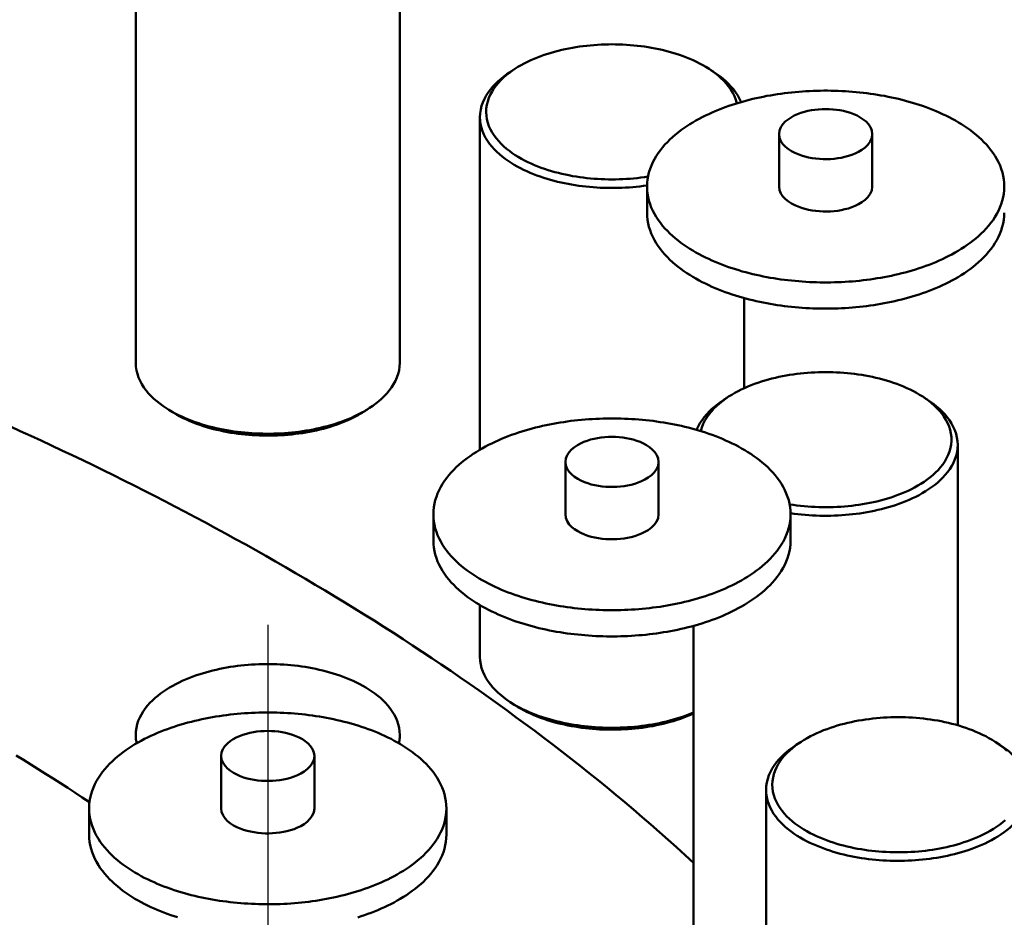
# Model space of a CAD drawing. Header units: millimetres. Extents: x 0 to 841, y 0 to 594.
# Tile 34 of 38: x 403 to 436, y 405 to 436. Entities that reach past the tile are written whole.
import ezdxf

# ---------------------------------------------------------------- set-up
doc = ezdxf.new("R2010")
doc.units = ezdxf.units.MM
doc.linetypes.add('EJE', pattern=[31, 20, -4, 3, -4])
doc.layers.add('EJE', color=7, linetype='EJE', lineweight=25)
doc.layers.add('VIS', color=7, linetype='CONTINUOUS', lineweight=50)

msp = doc.modelspace()

# ---------------------------------------------------------------- linework, layer by layer
at = {"layer": 'EJE'}
msp.add_line((411.615, 415.301), (411.615, 293.868), dxfattribs=at)
at = {"layer": 'VIS'}
for points in [[(407.166, 442.328), (407.166, 424.135)], [(416.064, 442.328), (416.064, 424.135)], [(426.484, 434.042), (426.38, 434.107), (426.275, 434.169), (426.167, 434.227), (426.058, 434.281), (425.948, 434.333), (425.836, 434.382), (425.723, 434.428), (425.609, 434.472), (425.494, 434.513), (425.378, 434.551), (425.262, 434.587), (425.144, 434.62), (425.026, 434.651), (424.908, 434.68), (424.789, 434.707), (424.669, 434.732), (424.549, 434.754), (424.429, 434.775), (424.308, 434.793), (424.187, 434.809), (424.066, 434.824), (423.945, 434.836), (423.823, 434.846), (423.701, 434.855), (423.579, 434.862), (423.457, 434.866), (423.335, 434.869), (423.213, 434.87), (423.091, 434.869), (422.969, 434.866), (422.847, 434.862), (422.725, 434.855), (422.604, 434.846), (422.482, 434.836), (422.361, 434.824), (422.24, 434.809), (422.119, 434.793), (421.998, 434.775), (421.878, 434.754), (421.758, 434.732), (421.638, 434.707), (421.519, 434.68), (421.4, 434.651), (421.282, 434.62), (421.165, 434.587), (421.048, 434.551), (420.933, 434.513), (420.818, 434.472), (420.704, 434.428), (420.591, 434.382), (420.479, 434.333), (420.368, 434.281), (420.259, 434.227), (420.152, 434.169), (420.046, 434.107), (419.943, 434.042)], [(419.943, 434.042), (419.842, 433.974), (419.744, 433.902), (419.649, 433.826), (419.558, 433.747), (419.47, 433.662), (419.387, 433.574), (419.309, 433.48), (419.236, 433.383), (419.171, 433.28), (419.113, 433.173), (419.064, 433.062), (419.025, 432.947), (418.996, 432.829), (418.979, 432.708), (418.974, 432.587), (418.98, 432.465), (418.999, 432.345), (419.029, 432.227), (419.069, 432.113), (419.12, 432.002), (419.178, 431.895), (419.244, 431.793), (419.317, 431.696), (419.396, 431.603), (419.48, 431.515), (419.568, 431.432), (419.66, 431.352), (419.755, 431.277), (419.854, 431.205), (419.955, 431.138), (420.058, 431.073), (420.164, 431.013), (420.271, 430.955), (420.379, 430.901), (420.49, 430.849), (420.601, 430.801), (420.714, 430.755), (420.828, 430.712), (420.942, 430.672), (421.058, 430.634), (421.174, 430.598), (421.291, 430.565), (421.409, 430.534), (421.527, 430.505), (421.646, 430.479), (421.765, 430.455), (421.884, 430.432), (422.004, 430.412), (422.125, 430.394), (422.245, 430.378), (422.366, 430.363), (422.487, 430.351), (422.608, 430.341), (422.729, 430.332), (422.851, 430.326), (422.972, 430.321), (423.094, 430.318), (423.216, 430.318), (423.337, 430.319), (423.459, 430.321), (423.58, 430.326), (423.702, 430.333), (423.823, 430.341), (423.944, 430.352), (424.065, 430.364), (424.186, 430.378), (424.307, 430.395), (424.427, 430.413)], [(419.943, 434.042), (419.782, 433.937)], [(419.865, 433.99), (419.851, 433.981), (419.837, 433.973), (419.823, 433.964), (419.809, 433.955), (419.795, 433.946), (419.782, 433.937)], [(427.419, 432.881), (427.384, 433.003), (427.337, 433.122), (427.281, 433.236), (427.216, 433.345), (427.142, 433.449), (427.062, 433.548), (426.977, 433.642), (426.886, 433.731), (426.79, 433.816), (426.691, 433.895), (426.589, 433.971), (426.484, 434.042)], [(426.484, 434.042), (426.645, 433.937)], [(426.645, 433.937), (426.631, 433.946), (426.618, 433.955), (426.604, 433.964), (426.59, 433.973), (426.576, 433.981), (426.562, 433.99)], [(419.782, 433.937), (419.676, 433.866), (419.574, 433.791), (419.474, 433.712), (419.378, 433.628), (419.287, 433.54), (419.2, 433.448), (419.118, 433.35), (419.042, 433.248), (418.974, 433.141), (418.913, 433.029), (418.861, 432.913), (418.82, 432.793), (418.789, 432.67), (418.771, 432.544), (418.764, 432.417)], [(427.561, 432.923), (427.509, 433.038), (427.449, 433.149), (427.38, 433.255), (427.305, 433.356), (427.223, 433.452), (427.136, 433.544), (427.045, 433.631), (426.95, 433.714), (426.851, 433.792), (426.75, 433.867), (426.645, 433.937)], [(436.433, 430.078), (436.429, 430.198), (436.416, 430.318), (436.395, 430.437), (436.367, 430.555), (436.331, 430.67), (436.288, 430.783), (436.238, 430.893), (436.182, 431), (436.121, 431.104), (436.054, 431.205), (435.983, 431.303), (435.908, 431.397), (435.829, 431.489), (435.746, 431.577), (435.66, 431.662), (435.571, 431.744), (435.48, 431.823), (435.386, 431.899), (435.29, 431.972), (435.192, 432.043), (435.092, 432.111), (434.991, 432.176), (434.887, 432.24), (434.783, 432.3), (434.677, 432.359), (434.57, 432.415), (434.462, 432.469), (434.353, 432.521), (434.243, 432.571), (434.132, 432.619), (434.02, 432.665), (433.908, 432.709), (433.795, 432.751), (433.681, 432.792), (433.566, 432.83), (433.451, 432.867), (433.336, 432.903), (433.22, 432.937), (433.103, 432.969), (432.986, 432.999), (432.869, 433.028), (432.751, 433.056), (432.633, 433.081), (432.515, 433.106), (432.396, 433.129), (432.277, 433.15), (432.158, 433.17), (432.039, 433.189), (431.919, 433.206), (431.8, 433.222), (431.68, 433.237), (431.559, 433.25), (431.439, 433.262), (431.319, 433.272), (431.198, 433.282), (431.078, 433.289), (430.957, 433.296), (430.836, 433.301), (430.716, 433.305), (430.595, 433.308), (430.474, 433.309), (430.353, 433.309), (430.232, 433.308), (430.112, 433.305), (429.991, 433.301), (429.87, 433.296), (429.749, 433.289), (429.629, 433.282), (429.508, 433.272), (429.388, 433.262), (429.268, 433.25), (429.148, 433.237), (429.028, 433.222), (428.908, 433.206), (428.788, 433.189), (428.669, 433.17), (428.55, 433.15), (428.431, 433.129), (428.312, 433.106), (428.194, 433.081), (428.076, 433.056), (427.958, 433.028), (427.841, 432.999), (427.724, 432.969), (427.607, 432.937), (427.491, 432.903), (427.376, 432.867), (427.261, 432.83), (427.146, 432.792), (427.032, 432.751), (426.919, 432.709), (426.807, 432.665), (426.695, 432.619), (426.584, 432.571), (426.474, 432.521), (426.365, 432.469), (426.257, 432.415), (426.15, 432.359), (426.044, 432.3), (425.94, 432.24), (425.837, 432.176), (425.735, 432.111), (425.635, 432.043), (425.537, 431.972), (425.441, 431.899), (425.347, 431.823), (425.256, 431.744), (425.167, 431.662), (425.081, 431.577), (424.999, 431.489), (424.919, 431.397), (424.844, 431.303), (424.773, 431.205), (424.706, 431.104), (424.645, 431), (424.589, 430.893), (424.54, 430.783), (424.496, 430.67), (424.46, 430.555), (424.432, 430.437), (424.411, 430.318), (424.399, 430.198), (424.394, 430.078)], [(431.984, 431.844), (431.968, 431.964), (431.923, 432.076), (431.856, 432.177), (431.774, 432.265), (431.68, 432.342), (431.579, 432.409), (431.472, 432.466), (431.362, 432.516), (431.248, 432.558), (431.132, 432.593), (431.015, 432.623), (430.896, 432.646), (430.776, 432.664), (430.656, 432.677), (430.535, 432.684), (430.414, 432.687), (430.292, 432.684), (430.172, 432.677), (430.051, 432.664), (429.931, 432.646), (429.812, 432.623), (429.695, 432.593), (429.579, 432.558), (429.465, 432.516), (429.355, 432.466), (429.248, 432.409), (429.147, 432.342), (429.054, 432.265), (428.971, 432.177), (428.904, 432.076), (428.859, 431.964), (428.843, 431.844)], [(418.764, 432.417), (418.77, 432.296), (418.787, 432.176), (418.815, 432.058), (418.853, 431.942), (418.901, 431.831), (418.956, 431.723), (419.02, 431.619), (419.09, 431.52), (419.166, 431.425), (419.247, 431.335), (419.333, 431.249), (419.422, 431.167), (419.515, 431.089), (419.611, 431.015), (419.71, 430.945), (419.812, 430.878), (419.915, 430.814), (420.02, 430.754), (420.128, 430.696), (420.236, 430.642), (420.346, 430.591), (420.457, 430.542), (420.57, 430.496), (420.683, 430.452), (420.797, 430.411), (420.912, 430.373), (421.028, 430.336), (421.145, 430.302), (421.262, 430.271), (421.38, 430.241), (421.498, 430.213), (421.617, 430.188), (421.736, 430.164), (421.855, 430.143), (421.975, 430.123), (422.095, 430.105), (422.216, 430.089), (422.336, 430.075), (422.457, 430.063), (422.578, 430.053), (422.699, 430.045), (422.82, 430.038), (422.942, 430.033), (423.063, 430.03), (423.185, 430.029), (423.306, 430.029), (423.427, 430.031), (423.549, 430.035), (423.67, 430.041), (423.791, 430.049), (423.912, 430.058), (424.033, 430.069), (424.154, 430.083), (424.274, 430.097), (424.395, 430.114)], [(418.764, 432.417), (418.764, 421.207)], [(428.843, 431.844), (428.86, 431.722), (428.906, 431.608), (428.975, 431.506), (429.06, 431.416), (429.156, 431.339), (429.26, 431.272), (429.369, 431.214), (429.483, 431.165), (429.599, 431.123), (429.717, 431.088), (429.837, 431.06), (429.959, 431.037), (430.081, 431.02), (430.204, 431.008), (430.327, 431.002), (430.451, 431.001), (430.574, 431.005), (430.697, 431.015), (430.82, 431.029), (430.941, 431.05), (431.062, 431.076), (431.181, 431.108), (431.298, 431.147), (431.413, 431.194), (431.524, 431.248)], [(428.843, 431.844), (428.843, 430.078)], [(431.524, 431.248), (431.637, 431.315), (431.742, 431.394), (431.836, 431.487), (431.913, 431.593), (431.965, 431.714), (431.984, 431.844)], [(431.984, 431.844), (431.984, 430.078)], [(424.394, 430.078), (424.399, 429.957), (424.411, 429.837), (424.432, 429.718), (424.46, 429.601), (424.496, 429.485), (424.539, 429.373), (424.589, 429.262), (424.645, 429.155), (424.706, 429.051), (424.772, 428.95), (424.843, 428.853), (424.919, 428.758), (424.998, 428.667), (425.08, 428.579), (425.166, 428.494), (425.255, 428.412), (425.346, 428.333), (425.44, 428.257), (425.536, 428.184), (425.634, 428.113), (425.734, 428.045), (425.835, 427.98), (425.938, 427.917), (426.042, 427.856), (426.148, 427.797), (426.255, 427.741), (426.363, 427.687), (426.472, 427.635), (426.582, 427.585), (426.693, 427.537), (426.804, 427.491), (426.917, 427.447), (427.03, 427.405), (427.143, 427.364), (427.258, 427.326), (427.373, 427.289), (427.488, 427.253), (427.604, 427.219), (427.721, 427.187), (427.837, 427.157), (427.955, 427.128), (428.072, 427.1), (428.19, 427.074), (428.308, 427.05), (428.427, 427.027), (428.546, 427.005), (428.665, 426.985), (428.784, 426.967), (428.904, 426.949), (429.023, 426.933), (429.143, 426.919), (429.263, 426.905), (429.383, 426.894), (429.504, 426.883), (429.624, 426.874), (429.745, 426.866), (429.865, 426.859), (429.986, 426.854), (430.106, 426.85), (430.227, 426.847), (430.348, 426.846), (430.469, 426.846), (430.589, 426.847), (430.71, 426.85), (430.831, 426.854), (430.951, 426.859), (431.072, 426.865), (431.193, 426.873), (431.313, 426.882), (431.433, 426.893), (431.553, 426.904), (431.673, 426.917), (431.793, 426.932), (431.913, 426.948), (432.033, 426.965), (432.152, 426.984), (432.271, 427.004), (432.39, 427.025), (432.508, 427.048), (432.627, 427.072), (432.745, 427.098), (432.862, 427.125), (432.979, 427.154), (433.096, 427.185), (433.213, 427.217), (433.329, 427.25), (433.444, 427.285), (433.559, 427.322), (433.674, 427.361), (433.787, 427.401), (433.901, 427.443), (434.013, 427.487), (434.125, 427.533), (434.236, 427.581), (434.346, 427.631), (434.455, 427.682), (434.563, 427.736), (434.67, 427.792)], [(424.394, 430.078), (424.394, 429.194)], [(428.843, 430.078), (428.86, 429.956), (428.906, 429.841), (428.975, 429.739), (429.06, 429.65), (429.156, 429.572), (429.26, 429.505), (429.369, 429.448), (429.483, 429.399), (429.599, 429.357), (429.717, 429.322), (429.837, 429.293), (429.959, 429.271), (430.081, 429.254), (430.204, 429.242), (430.327, 429.236), (430.451, 429.235), (430.574, 429.239), (430.697, 429.248), (430.82, 429.263), (430.941, 429.284), (431.062, 429.31), (431.181, 429.342), (431.298, 429.381), (431.413, 429.427), (431.524, 429.481)], [(431.524, 429.481), (431.637, 429.549), (431.742, 429.628), (431.836, 429.72), (431.913, 429.827), (431.965, 429.948), (431.984, 430.078)], [(434.67, 427.792), (434.776, 427.851), (434.881, 427.912), (434.984, 427.975), (435.086, 428.04), (435.186, 428.108), (435.285, 428.179), (435.381, 428.253), (435.475, 428.329), (435.567, 428.408), (435.656, 428.49), (435.743, 428.575), (435.826, 428.663), (435.905, 428.754), (435.981, 428.849), (436.052, 428.947), (436.119, 429.048), (436.181, 429.152), (436.237, 429.26), (436.287, 429.37), (436.33, 429.483), (436.366, 429.599), (436.395, 429.717), (436.416, 429.836), (436.429, 429.956), (436.433, 430.078)], [(424.394, 429.194), (424.399, 429.074), (424.411, 428.954), (424.432, 428.835), (424.46, 428.717), (424.496, 428.602), (424.539, 428.489), (424.589, 428.379), (424.645, 428.272), (424.706, 428.168), (424.772, 428.067), (424.843, 427.97), (424.919, 427.875), (424.998, 427.784), (425.08, 427.696), (425.166, 427.611), (425.255, 427.529), (425.346, 427.45), (425.44, 427.374), (425.536, 427.301), (425.634, 427.23), (425.734, 427.162), (425.835, 427.097), (425.938, 427.033), (426.042, 426.973), (426.148, 426.914), (426.255, 426.858), (426.363, 426.804), (426.472, 426.752), (426.582, 426.702), (426.693, 426.654), (426.804, 426.608), (426.917, 426.564), (427.03, 426.522), (427.143, 426.481), (427.258, 426.442), (427.373, 426.405), (427.488, 426.37), (427.604, 426.336), (427.721, 426.304), (427.837, 426.274), (427.955, 426.245), (428.072, 426.217), (428.19, 426.191), (428.308, 426.167), (428.427, 426.144), (428.546, 426.122), (428.665, 426.102), (428.784, 426.083), (428.904, 426.066), (429.023, 426.05), (429.143, 426.035), (429.263, 426.022), (429.383, 426.01), (429.504, 426), (429.624, 425.991), (429.745, 425.983), (429.865, 425.976), (429.986, 425.971), (430.106, 425.967), (430.227, 425.964), (430.348, 425.963), (430.469, 425.963), (430.589, 425.964), (430.71, 425.967), (430.831, 425.97), (430.951, 425.976), (431.072, 425.982), (431.193, 425.99), (431.313, 425.999), (431.433, 426.009), (431.553, 426.021), (431.673, 426.034), (431.793, 426.049), (431.913, 426.065), (432.033, 426.082), (432.152, 426.1), (432.271, 426.12), (432.39, 426.142), (432.508, 426.165), (432.627, 426.189), (432.745, 426.215), (432.862, 426.242), (432.979, 426.271), (433.096, 426.301), (433.213, 426.333), (433.329, 426.367), (433.444, 426.402), (433.559, 426.439), (433.674, 426.478), (433.787, 426.518), (433.901, 426.56), (434.013, 426.604), (434.125, 426.65), (434.236, 426.698), (434.346, 426.748), (434.455, 426.799), (434.563, 426.853), (434.67, 426.909)], [(434.67, 426.909), (434.776, 426.968), (434.881, 427.028), (434.984, 427.092), (435.086, 427.157), (435.186, 427.225), (435.285, 427.296), (435.381, 427.369), (435.475, 427.446), (435.567, 427.525), (435.656, 427.607), (435.743, 427.692), (435.826, 427.78), (435.905, 427.871), (435.981, 427.966), (436.052, 428.064), (436.119, 428.165), (436.181, 428.269), (436.237, 428.377), (436.287, 428.487), (436.33, 428.6), (436.366, 428.716), (436.395, 428.833), (436.416, 428.953), (436.429, 429.073), (436.433, 429.194)], [(427.662, 426.32), (427.662, 423.278)], [(407.166, 424.135), (407.172, 424.008), (407.191, 423.882), (407.221, 423.759), (407.263, 423.639), (407.314, 423.523), (407.375, 423.411), (407.444, 423.304), (407.519, 423.202), (407.601, 423.104), (407.688, 423.012), (407.78, 422.924), (407.876, 422.84), (407.975, 422.761), (408.078, 422.686), (408.183, 422.615)], [(415.047, 422.615), (415.152, 422.686), (415.254, 422.761), (415.354, 422.84), (415.45, 422.924), (415.541, 423.012), (415.628, 423.104), (415.71, 423.202), (415.786, 423.304), (415.854, 423.411), (415.915, 423.523), (415.967, 423.639), (416.008, 423.759), (416.039, 423.882), (416.057, 424.008), (416.064, 424.135)], [(433.684, 422.995), (433.58, 423.059), (433.475, 423.121), (433.368, 423.179), (433.259, 423.234), (433.148, 423.286), (433.036, 423.334), (432.923, 423.381), (432.809, 423.424), (432.694, 423.465), (432.578, 423.503), (432.462, 423.539), (432.344, 423.573), (432.226, 423.604), (432.108, 423.633), (431.989, 423.659), (431.869, 423.684), (431.749, 423.706), (431.629, 423.727), (431.508, 423.745), (431.387, 423.761), (431.266, 423.776), (431.145, 423.788), (431.023, 423.799), (430.901, 423.807), (430.78, 423.814), (430.658, 423.819), (430.536, 423.821), (430.414, 423.822), (430.292, 423.821), (430.17, 423.819), (430.048, 423.814), (429.926, 423.807), (429.804, 423.799), (429.682, 423.788), (429.561, 423.776), (429.44, 423.761), (429.319, 423.745), (429.198, 423.727), (429.078, 423.706), (428.958, 423.684), (428.838, 423.659), (428.719, 423.633), (428.601, 423.604), (428.483, 423.573), (428.365, 423.539), (428.249, 423.503), (428.133, 423.465), (428.018, 423.424), (427.904, 423.381), (427.791, 423.334), (427.679, 423.286), (427.569, 423.234), (427.46, 423.179), (427.352, 423.121), (427.247, 423.059), (427.143, 422.995)], [(426.982, 422.89), (426.877, 422.819), (426.776, 422.744), (426.677, 422.666), (426.582, 422.583), (426.49, 422.496), (426.404, 422.404), (426.322, 422.308), (426.247, 422.207), (426.178, 422.101), (426.118, 421.991), (426.066, 421.876)], [(427.143, 422.995), (427.038, 422.923), (426.935, 422.848), (426.836, 422.768), (426.741, 422.683), (426.65, 422.594), (426.564, 422.5), (426.485, 422.401), (426.411, 422.297), (426.346, 422.188), (426.29, 422.074), (426.243, 421.955), (426.208, 421.833)], [(427.143, 422.995), (426.982, 422.89)], [(427.065, 422.942), (427.051, 422.933), (427.037, 422.925), (427.023, 422.916), (427.009, 422.907), (426.996, 422.898), (426.982, 422.89)], [(433.411, 419.937), (433.519, 419.997), (433.625, 420.06), (433.729, 420.127), (433.83, 420.198), (433.928, 420.273), (434.023, 420.352), (434.114, 420.435), (434.201, 420.523), (434.283, 420.615), (434.359, 420.713), (434.428, 420.815), (434.49, 420.921), (434.544, 421.033), (434.588, 421.148), (434.621, 421.267), (434.643, 421.388), (434.653, 421.511), (434.65, 421.635), (434.635, 421.757), (434.608, 421.878), (434.57, 421.995), (434.522, 422.109), (434.464, 422.218), (434.399, 422.323), (434.326, 422.422), (434.248, 422.518), (434.164, 422.608), (434.075, 422.694), (433.982, 422.775), (433.886, 422.852), (433.786, 422.925), (433.684, 422.995)], [(433.684, 422.995), (433.845, 422.89)], [(433.845, 422.89), (433.832, 422.898), (433.818, 422.907), (433.804, 422.916), (433.79, 422.925), (433.776, 422.933), (433.762, 422.942)], [(434.863, 421.369), (434.856, 421.496), (434.838, 421.622), (434.807, 421.745), (434.766, 421.866), (434.714, 421.982), (434.653, 422.093), (434.585, 422.2), (434.509, 422.303), (434.427, 422.4), (434.34, 422.492), (434.248, 422.58), (434.153, 422.664), (434.053, 422.743), (433.951, 422.818), (433.845, 422.89)], [(408.183, 422.615), (408.286, 422.55), (408.392, 422.488), (408.499, 422.43), (408.608, 422.374), (408.718, 422.322), (408.83, 422.272), (408.943, 422.225), (409.056, 422.181), (409.171, 422.139), (409.287, 422.099), (409.403, 422.062), (409.52, 422.027), (409.638, 421.995), (409.756, 421.965), (409.875, 421.936), (409.994, 421.91), (410.114, 421.886), (410.234, 421.864), (410.355, 421.844), (410.475, 421.826), (410.596, 421.81), (410.718, 421.795), (410.839, 421.783), (410.961, 421.772), (411.083, 421.763), (411.205, 421.756), (411.327, 421.751), (411.449, 421.748), (411.571, 421.746), (411.693, 421.747), (411.815, 421.749), (411.937, 421.752), (412.059, 421.758), (412.181, 421.766), (412.303, 421.775), (412.424, 421.786), (412.546, 421.799), (412.667, 421.814), (412.788, 421.831), (412.909, 421.849), (413.029, 421.87), (413.149, 421.893), (413.269, 421.917), (413.388, 421.944), (413.507, 421.973), (413.625, 422.004), (413.742, 422.037), (413.859, 422.072), (413.975, 422.11), (414.091, 422.15), (414.205, 422.193), (414.319, 422.238), (414.431, 422.286), (414.542, 422.336), (414.652, 422.39), (414.761, 422.446)], [(408.344, 422.51), (408.183, 422.615)], [(408.266, 422.562), (408.279, 422.553), (408.292, 422.544), (408.305, 422.536), (408.318, 422.527), (408.331, 422.518), (408.344, 422.51)], [(408.344, 422.51), (408.447, 422.446), (408.551, 422.385), (408.657, 422.327), (408.765, 422.273), (408.874, 422.221), (408.985, 422.173), (409.096, 422.127), (409.209, 422.084), (409.323, 422.043), (409.437, 422.005), (409.552, 421.969), (409.668, 421.936), (409.785, 421.905), (409.902, 421.876), (410.02, 421.849), (410.138, 421.824), (410.257, 421.802), (410.376, 421.781), (410.495, 421.763), (410.614, 421.746), (410.734, 421.732), (410.854, 421.719), (410.974, 421.708), (411.095, 421.699), (411.215, 421.692), (411.336, 421.687), (411.457, 421.684), (411.577, 421.682), (411.698, 421.682), (411.819, 421.685), (411.939, 421.689), (412.06, 421.695), (412.18, 421.702), (412.301, 421.712), (412.421, 421.723), (412.541, 421.737), (412.66, 421.752), (412.78, 421.77), (412.899, 421.789), (413.018, 421.81), (413.136, 421.834), (413.254, 421.859), (413.372, 421.887), (413.489, 421.916), (413.605, 421.948), (413.721, 421.983), (413.836, 422.019), (413.95, 422.058), (414.063, 422.1), (414.176, 422.144), (414.287, 422.191), (414.397, 422.241), (414.505, 422.293), (414.613, 422.349)], [(414.613, 422.349), (414.659, 422.374), (414.705, 422.4), (414.751, 422.426), (414.796, 422.453), (414.841, 422.481), (414.885, 422.51)], [(414.761, 422.446), (414.809, 422.472), (414.858, 422.499), (414.905, 422.527), (414.953, 422.556), (415, 422.585), (415.047, 422.615)], [(414.885, 422.51), (415.047, 422.615)], [(414.885, 422.51), (414.898, 422.518), (414.911, 422.527), (414.924, 422.536), (414.937, 422.544), (414.95, 422.553), (414.963, 422.562)], [(429.233, 419.03), (429.228, 419.151), (429.216, 419.271), (429.195, 419.39), (429.167, 419.507), (429.13, 419.622), (429.087, 419.735), (429.038, 419.845), (428.982, 419.953), (428.921, 420.057), (428.854, 420.158), (428.783, 420.255), (428.708, 420.35), (428.628, 420.441), (428.546, 420.529), (428.46, 420.614), (428.371, 420.696), (428.279, 420.775), (428.186, 420.851), (428.09, 420.924), (427.992, 420.995), (427.892, 421.063), (427.79, 421.129), (427.687, 421.192), (427.583, 421.252), (427.477, 421.311), (427.37, 421.367), (427.262, 421.421), (427.153, 421.473), (427.043, 421.523), (426.932, 421.571), (426.82, 421.617), (426.708, 421.661), (426.594, 421.703), (426.481, 421.744), (426.366, 421.783), (426.251, 421.82), (426.136, 421.855), (426.02, 421.889), (425.903, 421.921), (425.786, 421.951), (425.669, 421.98), (425.551, 422.008), (425.433, 422.034), (425.315, 422.058), (425.196, 422.081), (425.077, 422.103), (424.958, 422.123), (424.839, 422.141), (424.719, 422.159), (424.599, 422.175), (424.479, 422.189), (424.359, 422.202), (424.239, 422.214), (424.119, 422.225), (423.998, 422.234), (423.878, 422.242), (423.757, 422.248), (423.636, 422.253), (423.515, 422.257), (423.395, 422.26), (423.274, 422.261), (423.153, 422.261), (423.032, 422.26), (422.911, 422.257), (422.79, 422.253), (422.67, 422.248), (422.549, 422.242), (422.429, 422.234), (422.308, 422.225), (422.188, 422.214), (422.067, 422.202), (421.947, 422.189), (421.827, 422.175), (421.708, 422.159), (421.588, 422.141), (421.469, 422.123), (421.349, 422.103), (421.231, 422.081), (421.112, 422.058), (420.994, 422.034), (420.876, 422.008), (420.758, 421.98), (420.641, 421.951), (420.524, 421.921), (420.407, 421.889), (420.291, 421.855), (420.175, 421.82), (420.06, 421.783), (419.946, 421.744), (419.832, 421.703), (419.719, 421.661), (419.606, 421.617), (419.495, 421.571), (419.384, 421.523), (419.274, 421.473), (419.165, 421.421), (419.057, 421.367), (418.95, 421.311), (418.844, 421.252), (418.739, 421.192), (418.636, 421.129), (418.535, 421.063), (418.435, 420.995), (418.337, 420.924), (418.241, 420.851), (418.147, 420.775), (418.056, 420.696), (417.967, 420.614), (417.881, 420.529), (417.798, 420.441), (417.719, 420.35), (417.644, 420.255), (417.573, 420.158), (417.506, 420.057), (417.445, 419.953), (417.389, 419.845), (417.339, 419.735), (417.296, 419.622), (417.26, 419.507), (417.232, 419.39), (417.211, 419.271), (417.198, 419.151), (417.194, 419.03)], [(425.965, 407.285), (425.68, 407.546), (425.393, 407.806), (425.105, 408.063), (424.815, 408.319), (424.524, 408.574), (424.231, 408.826), (423.937, 409.077), (423.641, 409.326), (423.344, 409.574), (423.046, 409.82), (422.746, 410.064), (422.445, 410.306), (422.142, 410.547), (421.839, 410.786), (421.534, 411.024), (421.227, 411.26), (420.92, 411.494), (420.611, 411.727), (420.301, 411.958), (419.99, 412.187), (419.678, 412.415), (419.364, 412.642), (419.05, 412.867), (418.734, 413.09), (418.418, 413.312), (418.1, 413.532), (417.781, 413.751), (417.461, 413.968), (417.14, 414.184), (416.818, 414.398), (416.496, 414.611), (416.172, 414.822), (415.847, 415.032), (415.521, 415.24), (415.195, 415.447), (414.867, 415.652), (414.539, 415.856), (414.21, 416.059), (413.879, 416.26), (413.548, 416.46), (413.217, 416.658), (412.884, 416.855), (412.55, 417.051), (412.216, 417.245), (411.881, 417.438), (411.545, 417.63), (411.209, 417.82), (410.871, 418.008), (410.533, 418.196), (410.194, 418.382), (409.855, 418.567), (409.514, 418.75), (409.173, 418.933), (408.832, 419.114), (408.489, 419.293), (408.146, 419.471), (407.803, 419.649), (407.458, 419.824), (407.113, 419.999), (406.768, 420.172), (406.421, 420.344), (406.074, 420.515), (405.727, 420.684), (405.379, 420.853), (405.03, 421.02), (404.681, 421.186), (404.331, 421.35), (403.981, 421.514), (403.63, 421.676), (403.278, 421.837), (402.926, 421.997)], [(424.784, 420.796), (424.768, 420.916), (424.723, 421.028), (424.656, 421.129), (424.573, 421.217), (424.48, 421.294), (424.379, 421.361), (424.272, 421.419), (424.162, 421.468), (424.048, 421.51), (423.932, 421.546), (423.815, 421.575), (423.696, 421.598), (423.576, 421.616), (423.455, 421.629), (423.334, 421.637), (423.213, 421.639), (423.092, 421.637), (422.971, 421.629), (422.851, 421.616), (422.731, 421.598), (422.612, 421.575), (422.495, 421.546), (422.379, 421.51), (422.265, 421.468), (422.155, 421.419), (422.048, 421.361), (421.947, 421.294), (421.853, 421.217), (421.771, 421.129), (421.704, 421.028), (421.659, 420.916), (421.643, 420.796)], [(433.559, 419.68), (433.668, 419.741), (433.775, 419.805), (433.88, 419.872), (433.982, 419.943), (434.081, 420.017), (434.178, 420.096), (434.271, 420.179), (434.359, 420.266), (434.444, 420.357), (434.523, 420.454), (434.595, 420.554), (434.662, 420.66), (434.72, 420.769), (434.77, 420.884), (434.809, 421.001), (434.839, 421.122), (434.857, 421.245), (434.863, 421.369)], [(434.863, 421.369), (434.863, 411.92)], [(421.643, 420.796), (421.66, 420.674), (421.706, 420.56), (421.775, 420.458), (421.86, 420.368), (421.956, 420.291), (422.06, 420.224), (422.169, 420.166), (422.282, 420.117), (422.398, 420.075), (422.517, 420.04), (422.637, 420.012), (422.758, 419.989), (422.881, 419.972), (423.004, 419.961), (423.127, 419.954), (423.25, 419.953), (423.374, 419.957), (423.497, 419.967), (423.619, 419.982), (423.741, 420.002), (423.862, 420.028), (423.981, 420.061), (424.098, 420.1), (424.213, 420.146), (424.324, 420.2)], [(421.643, 420.796), (421.643, 419.03)], [(424.324, 420.2), (424.437, 420.268), (424.542, 420.347), (424.636, 420.439), (424.713, 420.546), (424.765, 420.666), (424.784, 420.796)], [(424.784, 420.796), (424.784, 419.03)], [(429.2, 419.365), (429.322, 419.347), (429.444, 419.33), (429.567, 419.316), (429.69, 419.303), (429.813, 419.293), (429.936, 419.284), (430.059, 419.278), (430.182, 419.273), (430.306, 419.271), (430.429, 419.27), (430.552, 419.271), (430.676, 419.274), (430.799, 419.279), (430.922, 419.286), (431.045, 419.295), (431.168, 419.306), (431.291, 419.319), (431.414, 419.334), (431.536, 419.351), (431.658, 419.37), (431.779, 419.391), (431.901, 419.414), (432.021, 419.44), (432.142, 419.467), (432.261, 419.497), (432.38, 419.53), (432.499, 419.564), (432.617, 419.601), (432.733, 419.641), (432.849, 419.683), (432.964, 419.728), (433.078, 419.776), (433.191, 419.826), (433.302, 419.88), (433.411, 419.937)], [(429.232, 419.067), (429.354, 419.049), (429.477, 419.034), (429.599, 419.021), (429.722, 419.01), (429.845, 419), (429.968, 418.993), (430.091, 418.987), (430.215, 418.983), (430.338, 418.981), (430.461, 418.981), (430.584, 418.983), (430.708, 418.986), (430.831, 418.991), (430.954, 418.998), (431.077, 419.007), (431.2, 419.018), (431.322, 419.031), (431.445, 419.046), (431.567, 419.062), (431.689, 419.081), (431.811, 419.102), (431.932, 419.124), (432.053, 419.149), (432.173, 419.176), (432.293, 419.204), (432.412, 419.235), (432.531, 419.269), (432.649, 419.304), (432.766, 419.342), (432.883, 419.383), (432.999, 419.425), (433.113, 419.471), (433.227, 419.519), (433.339, 419.57), (433.45, 419.624), (433.559, 419.68)], [(417.194, 419.03), (417.198, 418.909), (417.211, 418.789), (417.231, 418.67), (417.26, 418.553), (417.296, 418.438), (417.339, 418.325), (417.389, 418.215), (417.444, 418.108), (417.506, 418.004), (417.572, 417.903), (417.643, 417.805), (417.718, 417.711), (417.798, 417.619), (417.88, 417.531), (417.966, 417.446), (418.055, 417.365), (418.146, 417.286), (418.24, 417.209), (418.336, 417.136), (418.434, 417.065), (418.533, 416.997), (418.635, 416.932), (418.738, 416.869), (418.842, 416.808), (418.948, 416.75), (419.055, 416.693), (419.163, 416.639), (419.272, 416.587), (419.382, 416.537), (419.492, 416.49), (419.604, 416.444), (419.716, 416.399), (419.83, 416.357), (419.943, 416.317), (420.058, 416.278), (420.173, 416.241), (420.288, 416.205), (420.404, 416.172), (420.52, 416.14), (420.637, 416.109), (420.754, 416.08), (420.872, 416.053), (420.99, 416.027), (421.108, 416.002), (421.227, 415.979), (421.346, 415.958), (421.465, 415.937), (421.584, 415.919), (421.703, 415.901), (421.823, 415.885), (421.943, 415.871), (422.063, 415.858), (422.183, 415.846), (422.303, 415.835), (422.424, 415.826), (422.544, 415.818), (422.665, 415.812), (422.785, 415.806), (422.906, 415.802), (423.027, 415.8), (423.148, 415.798), (423.268, 415.798), (423.389, 415.799), (423.51, 415.802), (423.631, 415.806), (423.751, 415.811), (423.872, 415.817), (423.992, 415.825), (424.113, 415.834), (424.233, 415.845), (424.353, 415.857), (424.473, 415.87), (424.593, 415.884), (424.713, 415.9), (424.832, 415.917), (424.952, 415.936), (425.071, 415.956), (425.19, 415.977), (425.308, 416), (425.426, 416.024), (425.544, 416.05), (425.662, 416.078), (425.779, 416.106), (425.896, 416.137), (426.013, 416.169), (426.128, 416.202), (426.244, 416.238), (426.359, 416.275), (426.473, 416.313), (426.587, 416.353), (426.7, 416.396), (426.813, 416.44), (426.925, 416.485), (427.035, 416.533), (427.145, 416.583), (427.255, 416.635), (427.363, 416.689), (427.47, 416.745)], [(417.194, 419.03), (417.194, 418.147)], [(421.643, 419.03), (421.66, 418.908), (421.706, 418.794), (421.775, 418.691), (421.86, 418.602), (421.956, 418.525), (422.06, 418.458), (422.169, 418.4), (422.282, 418.351), (422.398, 418.309), (422.517, 418.274), (422.637, 418.246), (422.758, 418.223), (422.881, 418.206), (423.004, 418.194), (423.127, 418.188), (423.25, 418.187), (423.374, 418.191), (423.497, 418.201), (423.619, 418.215), (423.741, 418.236), (423.862, 418.262), (423.981, 418.294), (424.098, 418.333), (424.213, 418.38), (424.324, 418.434)], [(424.324, 418.434), (424.437, 418.501), (424.542, 418.58), (424.636, 418.673), (424.713, 418.779), (424.765, 418.9), (424.784, 419.03)], [(427.47, 416.745), (427.576, 416.803), (427.681, 416.864), (427.784, 416.927), (427.886, 416.993), (427.986, 417.061), (428.084, 417.131), (428.181, 417.205), (428.275, 417.281), (428.367, 417.36), (428.456, 417.442), (428.542, 417.527), (428.625, 417.615), (428.705, 417.707), (428.781, 417.801), (428.852, 417.899), (428.919, 418), (428.981, 418.105), (429.037, 418.212), (429.087, 418.322), (429.13, 418.436), (429.166, 418.551), (429.195, 418.669), (429.216, 418.788), (429.228, 418.909), (429.233, 419.03)], [(429.233, 419.03), (429.233, 418.147)], [(417.194, 418.147), (417.198, 418.026), (417.211, 417.906), (417.231, 417.787), (417.26, 417.67), (417.296, 417.554), (417.339, 417.442), (417.389, 417.332), (417.444, 417.224), (417.506, 417.12), (417.572, 417.02), (417.643, 416.922), (417.718, 416.828), (417.798, 416.736), (417.88, 416.648), (417.966, 416.563), (418.055, 416.481), (418.146, 416.402), (418.24, 416.326), (418.336, 416.253), (418.434, 416.182), (418.533, 416.114), (418.635, 416.049), (418.738, 415.986), (418.842, 415.925), (418.948, 415.867), (419.055, 415.81), (419.163, 415.756), (419.272, 415.704), (419.382, 415.654), (419.492, 415.606), (419.604, 415.56), (419.716, 415.516), (419.83, 415.474), (419.943, 415.433), (420.058, 415.395), (420.173, 415.358), (420.288, 415.322), (420.404, 415.289), (420.52, 415.256), (420.637, 415.226), (420.754, 415.197), (420.872, 415.169), (420.99, 415.143), (421.108, 415.119), (421.227, 415.096), (421.346, 415.074), (421.465, 415.054), (421.584, 415.036), (421.703, 415.018), (421.823, 415.002), (421.943, 414.988), (422.063, 414.975), (422.183, 414.963), (422.303, 414.952), (422.424, 414.943), (422.544, 414.935), (422.665, 414.928), (422.785, 414.923), (422.906, 414.919), (423.027, 414.916), (423.148, 414.915), (423.268, 414.915), (423.389, 414.916), (423.51, 414.919), (423.631, 414.923), (423.751, 414.928), (423.872, 414.934), (423.992, 414.942), (424.113, 414.951), (424.233, 414.962), (424.353, 414.973), (424.473, 414.987), (424.593, 415.001), (424.713, 415.017), (424.832, 415.034), (424.952, 415.053), (425.071, 415.073), (425.19, 415.094), (425.308, 415.117), (425.426, 415.141), (425.544, 415.167), (425.662, 415.194), (425.779, 415.223), (425.896, 415.254), (426.013, 415.286), (426.128, 415.319), (426.244, 415.354), (426.359, 415.391), (426.473, 415.43), (426.587, 415.47), (426.7, 415.512), (426.813, 415.556), (426.925, 415.602), (427.035, 415.65), (427.145, 415.7), (427.255, 415.752), (427.363, 415.805), (427.47, 415.861)], [(427.47, 415.861), (427.576, 415.92), (427.681, 415.981), (427.784, 416.044), (427.886, 416.109), (427.986, 416.177), (428.084, 416.248), (428.181, 416.322), (428.275, 416.398), (428.367, 416.477), (428.456, 416.559), (428.542, 416.644), (428.625, 416.732), (428.705, 416.824), (428.781, 416.918), (428.852, 417.016), (428.919, 417.117), (428.981, 417.221), (429.037, 417.329), (429.087, 417.439), (429.13, 417.552), (429.166, 417.668), (429.195, 417.786), (429.216, 417.905), (429.228, 418.026), (429.233, 418.147)], [(418.764, 415.97), (418.764, 414.224)], [(425.965, 415.272), (425.965, 403.177)], [(418.764, 414.224), (418.771, 414.097), (418.789, 413.972), (418.82, 413.848), (418.861, 413.728), (418.913, 413.612), (418.974, 413.5), (419.042, 413.393), (419.118, 413.291), (419.2, 413.194), (419.287, 413.101), (419.378, 413.013), (419.474, 412.93), (419.574, 412.851), (419.676, 412.775), (419.782, 412.704)], [(407.166, 411.594), (407.171, 411.715), (407.188, 411.834), (407.216, 411.952), (407.254, 412.066), (407.3, 412.177), (407.356, 412.285), (407.419, 412.388), (407.488, 412.487), (407.563, 412.581), (407.644, 412.671), (407.728, 412.757), (407.817, 412.839), (407.91, 412.916), (408.005, 412.99), (408.103, 413.061), (408.204, 413.128), (408.306, 413.191), (408.411, 413.251), (408.517, 413.309), (408.625, 413.363), (408.734, 413.414), (408.845, 413.463), (408.956, 413.509), (409.069, 413.553), (409.182, 413.594), (409.297, 413.633), (409.412, 413.669), (409.527, 413.703), (409.644, 413.736), (409.761, 413.765), (409.878, 413.793), (409.996, 413.819), (410.114, 413.843), (410.233, 413.865), (410.352, 413.885), (410.472, 413.903), (410.591, 413.919), (410.711, 413.933), (410.831, 413.945), (410.952, 413.956), (411.072, 413.965), (411.192, 413.972), (411.313, 413.977), (411.434, 413.981), (411.554, 413.983), (411.675, 413.983), (411.796, 413.981), (411.917, 413.977), (412.037, 413.972), (412.158, 413.965), (412.278, 413.956), (412.398, 413.945), (412.518, 413.933), (412.638, 413.919), (412.758, 413.903), (412.877, 413.885), (412.996, 413.865), (413.115, 413.843), (413.233, 413.819), (413.351, 413.793), (413.469, 413.765), (413.586, 413.736), (413.702, 413.703), (413.818, 413.669), (413.933, 413.633), (414.047, 413.594), (414.161, 413.553), (414.273, 413.509), (414.385, 413.463), (414.495, 413.414), (414.605, 413.363), (414.712, 413.309), (414.819, 413.251), (414.923, 413.191), (415.026, 413.128), (415.126, 413.061), (415.225, 412.99), (415.32, 412.916), (415.412, 412.839), (415.501, 412.757), (415.586, 412.671), (415.666, 412.581), (415.742, 412.487), (415.811, 412.388), (415.874, 412.285), (415.929, 412.177), (415.976, 412.066), (416.014, 411.952), (416.041, 411.834), (416.058, 411.715), (416.064, 411.594)], [(419.782, 412.704), (419.884, 412.64), (419.988, 412.579), (420.094, 412.521), (420.202, 412.466), (420.311, 412.414), (420.421, 412.365), (420.532, 412.318), (420.645, 412.274), (420.758, 412.232), (420.872, 412.193), (420.987, 412.156), (421.103, 412.121), (421.22, 412.089), (421.336, 412.059), (421.454, 412.03), (421.572, 412.004), (421.69, 411.98), (421.809, 411.958), (421.928, 411.937), (422.047, 411.919), (422.167, 411.903), (422.287, 411.888), (422.407, 411.875), (422.527, 411.864), (422.648, 411.855), (422.768, 411.848), (422.889, 411.842), (423.01, 411.838), (423.131, 411.836), (423.251, 411.836), (423.372, 411.837), (423.493, 411.84), (423.614, 411.845), (423.734, 411.852), (423.855, 411.861), (423.975, 411.871), (424.095, 411.883), (424.215, 411.897), (424.335, 411.913), (424.454, 411.93), (424.574, 411.95), (424.693, 411.972), (424.811, 411.995), (424.929, 412.02), (425.047, 412.048), (425.164, 412.077), (425.28, 412.109), (425.396, 412.143), (425.512, 412.179), (425.626, 412.217), (425.74, 412.258), (425.853, 412.301), (425.965, 412.347)], [(419.943, 412.599), (419.782, 412.704)], [(419.865, 412.652), (419.878, 412.643), (419.891, 412.634), (419.904, 412.625), (419.917, 412.616), (419.93, 412.608), (419.943, 412.599)], [(419.943, 412.599), (420.045, 412.535), (420.148, 412.475), (420.254, 412.418), (420.361, 412.364), (420.47, 412.312), (420.58, 412.264), (420.691, 412.218), (420.803, 412.175), (420.916, 412.135), (421.029, 412.097), (421.144, 412.061), (421.259, 412.028), (421.375, 411.996), (421.492, 411.967), (421.609, 411.941), (421.726, 411.916), (421.844, 411.893), (421.963, 411.873), (422.081, 411.854), (422.2, 411.837), (422.319, 411.823), (422.438, 411.81), (422.558, 411.799), (422.678, 411.79), (422.798, 411.782), (422.917, 411.777), (423.037, 411.773), (423.157, 411.772), (423.278, 411.772), (423.398, 411.774), (423.518, 411.777), (423.637, 411.783), (423.757, 411.79), (423.877, 411.799), (423.997, 411.811), (424.116, 411.824), (424.235, 411.838), (424.354, 411.855), (424.472, 411.874), (424.591, 411.895), (424.708, 411.918), (424.826, 411.943), (424.943, 411.969), (425.059, 411.999), (425.175, 412.03), (425.291, 412.063), (425.405, 412.099), (425.519, 412.137), (425.632, 412.178), (425.744, 412.221), (425.855, 412.267), (425.965, 412.316)], [(417.634, 409.119), (417.63, 409.24), (417.617, 409.36), (417.597, 409.479), (417.568, 409.597), (417.532, 409.712), (417.489, 409.825), (417.439, 409.935), (417.383, 410.042), (417.322, 410.146), (417.256, 410.247), (417.184, 410.345), (417.109, 410.439), (417.03, 410.53), (416.947, 410.618), (416.861, 410.703), (416.772, 410.785), (416.681, 410.864), (416.587, 410.94), (416.491, 411.014), (416.393, 411.085), (416.293, 411.153), (416.192, 411.218), (416.089, 411.281), (415.984, 411.342), (415.878, 411.4), (415.771, 411.457), (415.663, 411.511), (415.554, 411.563), (415.444, 411.613), (415.333, 411.66), (415.222, 411.706), (415.109, 411.751), (414.996, 411.793), (414.882, 411.833), (414.768, 411.872), (414.653, 411.909), (414.537, 411.945), (414.421, 411.978), (414.305, 412.01), (414.188, 412.041), (414.07, 412.07), (413.953, 412.097), (413.835, 412.123), (413.716, 412.148), (413.598, 412.171), (413.479, 412.192), (413.36, 412.212), (413.24, 412.231), (413.121, 412.248), (413.001, 412.264), (412.881, 412.279), (412.761, 412.292), (412.64, 412.304), (412.52, 412.314), (412.4, 412.323), (412.279, 412.331), (412.158, 412.338), (412.038, 412.343), (411.917, 412.347), (411.796, 412.349), (411.675, 412.351), (411.554, 412.351), (411.434, 412.349), (411.313, 412.347), (411.192, 412.343), (411.071, 412.338), (410.951, 412.331), (410.83, 412.323), (410.709, 412.314), (410.589, 412.304), (410.469, 412.292), (410.349, 412.279), (410.229, 412.264), (410.109, 412.248), (409.989, 412.231), (409.87, 412.212), (409.751, 412.192), (409.632, 412.171), (409.513, 412.148), (409.395, 412.123), (409.277, 412.097), (409.159, 412.07), (409.042, 412.041), (408.925, 412.01), (408.809, 411.978), (408.692, 411.945), (408.577, 411.909), (408.462, 411.872), (408.347, 411.833), (408.234, 411.793), (408.12, 411.751), (408.008, 411.706), (407.896, 411.66), (407.785, 411.613), (407.675, 411.563), (407.566, 411.511), (407.458, 411.457), (407.351, 411.4), (407.245, 411.342), (407.141, 411.281), (407.038, 411.218), (406.936, 411.153), (406.836, 411.085), (406.738, 411.014), (406.642, 410.94), (406.549, 410.864), (406.457, 410.785), (406.368, 410.703), (406.282, 410.618), (406.2, 410.53), (406.12, 410.439), (406.045, 410.345), (405.974, 410.247), (405.908, 410.146), (405.846, 410.042), (405.79, 409.935), (405.741, 409.825), (405.698, 409.712), (405.662, 409.597), (405.633, 409.479), (405.612, 409.36), (405.6, 409.24), (405.596, 409.119)], [(436.125, 411.364), (436.021, 411.428), (435.916, 411.49), (435.808, 411.548), (435.699, 411.603), (435.589, 411.655), (435.477, 411.703), (435.364, 411.75), (435.25, 411.793), (435.135, 411.834), (435.019, 411.872), (434.903, 411.908), (434.785, 411.942), (434.667, 411.973), (434.549, 412.002), (434.43, 412.028), (434.31, 412.053), (434.19, 412.075), (434.07, 412.096), (433.949, 412.114), (433.828, 412.13), (433.707, 412.145), (433.586, 412.157), (433.464, 412.168), (433.342, 412.176), (433.22, 412.183), (433.098, 412.188), (432.976, 412.19), (432.854, 412.191), (432.732, 412.19), (432.61, 412.188), (432.488, 412.183), (432.367, 412.176), (432.245, 412.168), (432.123, 412.157), (432.002, 412.145), (431.881, 412.13), (431.76, 412.114), (431.639, 412.096), (431.519, 412.075), (431.399, 412.053), (431.279, 412.028), (431.16, 412.002), (431.042, 411.973), (430.924, 411.942), (430.806, 411.908), (430.69, 411.872), (430.574, 411.834), (430.459, 411.793), (430.345, 411.75), (430.232, 411.703), (430.12, 411.655), (430.009, 411.603), (429.9, 411.548), (429.793, 411.49), (429.688, 411.428), (429.584, 411.364)], [(413.185, 410.886), (413.169, 411.005), (413.124, 411.118), (413.057, 411.218), (412.975, 411.307), (412.881, 411.384), (412.78, 411.451), (412.674, 411.508), (412.563, 411.558), (412.449, 411.6), (412.334, 411.635), (412.216, 411.664), (412.097, 411.688), (411.977, 411.706), (411.857, 411.719), (411.736, 411.726), (411.615, 411.729), (411.494, 411.726), (411.373, 411.719), (411.252, 411.706), (411.132, 411.688), (411.014, 411.664), (410.896, 411.635), (410.78, 411.6), (410.667, 411.558), (410.556, 411.508), (410.449, 411.451), (410.348, 411.384), (410.255, 411.307), (410.172, 411.218), (410.105, 411.118), (410.06, 411.005), (410.045, 410.886)], [(407.196, 411.314), (407.187, 411.36), (407.18, 411.407), (407.174, 411.453), (407.169, 411.5), (407.167, 411.547), (407.166, 411.594)], [(416.064, 411.594), (416.063, 411.547), (416.06, 411.5), (416.056, 411.453), (416.05, 411.407), (416.042, 411.36), (416.033, 411.314)], [(429.423, 411.259), (429.317, 411.187), (429.215, 411.112), (429.115, 411.033), (429.02, 410.949), (428.928, 410.861), (428.841, 410.769), (428.759, 410.672), (428.683, 410.569), (428.615, 410.462), (428.554, 410.351), (428.502, 410.235), (428.461, 410.114), (428.43, 409.991), (428.412, 409.865), (428.405, 409.738)], [(429.584, 411.364), (429.484, 411.296), (429.387, 411.225), (429.292, 411.149), (429.201, 411.07), (429.114, 410.986), (429.031, 410.898), (428.953, 410.806), (428.881, 410.709), (428.816, 410.607), (428.758, 410.501), (428.708, 410.391), (428.669, 410.277), (428.639, 410.16), (428.621, 410.04), (428.615, 409.919), (428.62, 409.799), (428.638, 409.679), (428.666, 409.562), (428.705, 409.447), (428.754, 409.337), (428.811, 409.23), (428.876, 409.128), (428.948, 409.031), (429.025, 408.938), (429.108, 408.85), (429.195, 408.766), (429.285, 408.687), (429.38, 408.611), (429.477, 408.539), (429.577, 408.471), (429.679, 408.407), (429.783, 408.346), (429.89, 408.288), (429.997, 408.233), (430.107, 408.182), (430.217, 408.133), (430.329, 408.087), (430.442, 408.043), (430.555, 408.003), (430.67, 407.964), (430.785, 407.928), (430.902, 407.895), (431.018, 407.863), (431.136, 407.834), (431.253, 407.807), (431.372, 407.783), (431.49, 407.76), (431.61, 407.739), (431.729, 407.721), (431.849, 407.704), (431.969, 407.689), (432.089, 407.676), (432.209, 407.665), (432.33, 407.656), (432.45, 407.649), (432.571, 407.644), (432.692, 407.641), (432.813, 407.639), (432.934, 407.639), (433.054, 407.641), (433.175, 407.645), (433.296, 407.651), (433.417, 407.659), (433.537, 407.669), (433.657, 407.68), (433.777, 407.693), (433.897, 407.709), (434.017, 407.726), (434.136, 407.745), (434.255, 407.767), (434.374, 407.79), (434.492, 407.815), (434.61, 407.843), (434.727, 407.873), (434.843, 407.905), (434.959, 407.939), (435.074, 407.976), (435.189, 408.015), (435.302, 408.057), (435.415, 408.101), (435.526, 408.148), (435.636, 408.197), (435.745, 408.25), (435.852, 408.306)], [(429.584, 411.364), (429.423, 411.259)], [(429.506, 411.311), (429.492, 411.303), (429.478, 411.294), (429.464, 411.285), (429.45, 411.276), (429.436, 411.267), (429.423, 411.259)], [(436.516, 411.063), (436.423, 411.144), (436.326, 411.221), (436.227, 411.294), (436.125, 411.364)], [(436.125, 411.364), (436.286, 411.259)], [(436.286, 411.259), (436.272, 411.267), (436.259, 411.276), (436.245, 411.285), (436.231, 411.294), (436.217, 411.303), (436.203, 411.311)], [(437.303, 409.738), (437.297, 409.865), (437.278, 409.991), (437.248, 410.114), (437.206, 410.235), (437.155, 410.351), (437.094, 410.462), (437.026, 410.569), (436.95, 410.672), (436.868, 410.769), (436.781, 410.861), (436.689, 410.949), (436.593, 411.033), (436.494, 411.112), (436.392, 411.187), (436.286, 411.259)], [(405.608, 409.327), (405.364, 409.489), (405.118, 409.651), (404.873, 409.811), (404.626, 409.97), (404.379, 410.128), (404.131, 410.286), (403.883, 410.442), (403.634, 410.598), (403.385, 410.752), (403.135, 410.905)], [(405.608, 409.327), (405.364, 409.489), (405.118, 409.651), (404.873, 409.811), (404.626, 409.97), (404.379, 410.128), (404.131, 410.286), (403.883, 410.442), (403.634, 410.598), (403.385, 410.752), (403.135, 410.905)], [(410.045, 410.886), (410.061, 410.764), (410.107, 410.649), (410.176, 410.547), (410.262, 410.458), (410.358, 410.38), (410.461, 410.313), (410.571, 410.256), (410.684, 410.207), (410.8, 410.165), (410.918, 410.13), (411.038, 410.101), (411.16, 410.079), (411.282, 410.062), (411.405, 410.05), (411.528, 410.044), (411.652, 410.043), (411.775, 410.047), (411.898, 410.056), (412.021, 410.071), (412.143, 410.092), (412.263, 410.118), (412.382, 410.15), (412.5, 410.189), (412.614, 410.235), (412.725, 410.289)], [(410.045, 410.886), (410.045, 409.119)], [(412.725, 410.289), (412.838, 410.357), (412.943, 410.436), (413.037, 410.528), (413.114, 410.635), (413.166, 410.756), (413.185, 410.886)], [(413.185, 410.886), (413.185, 409.119)], [(428.405, 409.738), (428.411, 409.617), (428.428, 409.497), (428.456, 409.379), (428.494, 409.263), (428.542, 409.152), (428.598, 409.044), (428.661, 408.94), (428.731, 408.841), (428.807, 408.746), (428.888, 408.656), (428.974, 408.57), (429.064, 408.488), (429.157, 408.41), (429.253, 408.336), (429.352, 408.265), (429.454, 408.198), (429.557, 408.135), (429.662, 408.075), (429.77, 408.017), (429.878, 407.963), (429.988, 407.912), (430.1, 407.863), (430.212, 407.817), (430.325, 407.773), (430.44, 407.732), (430.555, 407.694), (430.671, 407.657), (430.787, 407.623), (430.905, 407.591), (431.023, 407.562), (431.141, 407.534), (431.26, 407.509), (431.379, 407.485), (431.498, 407.463), (431.618, 407.444), (431.738, 407.426), (431.859, 407.41), (431.98, 407.396), (432.1, 407.384), (432.221, 407.374), (432.343, 407.366), (432.464, 407.359), (432.585, 407.354), (432.707, 407.351), (432.828, 407.35), (432.95, 407.35), (433.071, 407.353), (433.193, 407.357), (433.314, 407.363), (433.435, 407.37), (433.556, 407.38), (433.677, 407.391), (433.798, 407.404), (433.919, 407.419), (434.039, 407.436), (434.159, 407.455), (434.279, 407.475), (434.398, 407.498), (434.517, 407.523), (434.635, 407.55), (434.753, 407.578), (434.871, 407.609), (434.988, 407.642), (435.104, 407.678), (435.219, 407.715), (435.334, 407.755), (435.448, 407.798), (435.561, 407.843), (435.673, 407.89), (435.783, 407.94), (435.893, 407.993), (436, 408.049)], [(428.405, 409.738), (428.405, 400.289)], [(436, 408.049), (436.109, 408.11), (436.216, 408.174), (436.321, 408.241), (436.423, 408.312), (436.522, 408.386), (436.619, 408.465), (436.711, 408.548), (436.8, 408.635), (436.884, 408.726), (436.963, 408.823), (437.036, 408.923), (437.102, 409.029), (437.161, 409.139), (437.21, 409.253), (437.25, 409.37), (437.28, 409.491), (437.297, 409.614), (437.303, 409.738)], [(405.596, 409.119), (405.6, 408.999), (405.612, 408.879), (405.633, 408.76), (405.661, 408.642), (405.697, 408.527), (405.741, 408.414), (405.79, 408.304), (405.846, 408.197), (405.907, 408.093), (405.973, 407.992), (406.045, 407.895), (406.12, 407.8), (406.199, 407.709), (406.282, 407.621), (406.367, 407.536), (406.456, 407.454), (406.547, 407.375), (406.641, 407.299), (406.737, 407.226), (406.835, 407.155), (406.935, 407.087), (407.036, 407.021), (407.139, 406.958), (407.244, 406.898), (407.349, 406.839), (407.456, 406.783), (407.564, 406.729), (407.673, 406.677), (407.783, 406.627), (407.894, 406.579), (408.005, 406.533), (408.118, 406.489), (408.231, 406.447), (408.345, 406.406), (408.459, 406.367), (408.574, 406.33), (408.689, 406.295), (408.805, 406.261), (408.922, 406.229), (409.039, 406.198), (409.156, 406.17), (409.273, 406.142), (409.391, 406.116), (409.51, 406.092), (409.628, 406.069), (409.747, 406.047), (409.866, 406.027), (409.985, 406.008), (410.105, 405.991), (410.224, 405.975), (410.344, 405.96), (410.464, 405.947), (410.585, 405.935), (410.705, 405.925), (410.825, 405.915), (410.946, 405.908), (411.066, 405.901), (411.187, 405.896), (411.308, 405.892), (411.428, 405.889), (411.549, 405.888), (411.67, 405.888), (411.791, 405.889), (411.911, 405.891), (412.032, 405.895), (412.153, 405.9), (412.273, 405.907), (412.394, 405.915), (412.514, 405.924), (412.634, 405.934), (412.755, 405.946), (412.875, 405.959), (412.995, 405.974), (413.114, 405.989), (413.234, 406.007), (413.353, 406.025), (413.472, 406.045), (413.591, 406.067), (413.71, 406.09), (413.828, 406.114), (413.946, 406.14), (414.063, 406.167), (414.181, 406.196), (414.298, 406.226), (414.414, 406.258), (414.53, 406.292), (414.645, 406.327), (414.76, 406.364), (414.875, 406.403), (414.989, 406.443), (415.102, 406.485), (415.214, 406.529), (415.326, 406.575), (415.437, 406.623), (415.547, 406.672), (415.656, 406.724), (415.764, 406.778), (415.871, 406.834)], [(405.596, 409.119), (405.596, 408.236)], [(410.045, 409.119), (410.061, 408.997), (410.107, 408.883), (410.176, 408.781), (410.262, 408.692), (410.358, 408.614), (410.461, 408.547), (410.571, 408.49), (410.684, 408.44), (410.8, 408.399), (410.918, 408.364), (411.038, 408.335), (411.16, 408.312), (411.282, 408.295), (411.405, 408.284), (411.528, 408.277), (411.652, 408.276), (411.775, 408.281), (411.898, 408.29), (412.021, 408.305), (412.143, 408.325), (412.263, 408.351), (412.382, 408.384), (412.5, 408.423), (412.614, 408.469), (412.725, 408.523)], [(412.725, 408.523), (412.838, 408.591), (412.943, 408.67), (413.037, 408.762), (413.114, 408.869), (413.166, 408.989), (413.185, 409.119)], [(415.871, 406.834), (415.977, 406.893), (416.082, 406.953), (416.185, 407.016), (416.287, 407.082), (416.388, 407.15), (416.486, 407.221), (416.582, 407.294), (416.677, 407.37), (416.768, 407.45), (416.858, 407.532), (416.944, 407.617), (417.027, 407.705), (417.106, 407.796), (417.182, 407.891), (417.254, 407.989), (417.32, 408.09), (417.382, 408.194), (417.438, 408.301), (417.488, 408.412), (417.531, 408.525), (417.568, 408.641), (417.596, 408.758), (417.617, 408.878), (417.63, 408.998), (417.634, 409.119)], [(417.634, 409.119), (417.634, 408.236)], [(435.852, 408.306), (435.96, 408.366), (436.066, 408.429), (436.17, 408.496), (436.271, 408.567), (436.369, 408.642), (436.464, 408.721)], [(405.596, 408.236), (405.6, 408.115), (405.612, 407.995), (405.633, 407.876), (405.661, 407.759), (405.697, 407.644), (405.741, 407.531), (405.79, 407.421), (405.846, 407.314), (405.907, 407.21), (405.973, 407.109), (406.045, 407.011), (406.12, 406.917), (406.199, 406.826), (406.282, 406.738), (406.367, 406.653), (406.456, 406.571), (406.547, 406.492), (406.641, 406.416), (406.737, 406.342), (406.835, 406.272), (406.935, 406.204), (407.036, 406.138), (407.139, 406.075), (407.244, 406.014), (407.349, 405.956), (407.456, 405.9), (407.564, 405.846), (407.673, 405.794), (407.783, 405.744), (407.894, 405.696), (408.005, 405.65), (408.118, 405.606), (408.231, 405.563), (408.345, 405.523), (408.459, 405.484), (408.574, 405.447)], [(415.871, 405.951), (415.977, 406.009), (416.082, 406.07), (416.185, 406.133), (416.287, 406.199), (416.388, 406.267), (416.486, 406.338), (416.582, 406.411), (416.677, 406.487), (416.768, 406.566), (416.858, 406.648), (416.944, 406.733), (417.027, 406.822), (417.106, 406.913), (417.182, 407.008), (417.254, 407.106), (417.32, 407.207), (417.382, 407.311), (417.438, 407.418), (417.488, 407.529), (417.531, 407.642), (417.568, 407.757), (417.596, 407.875), (417.617, 407.995), (417.63, 408.115), (417.634, 408.236)], [(414.645, 405.444), (414.76, 405.481), (414.875, 405.519), (414.989, 405.56), (415.102, 405.602), (415.214, 405.646), (415.326, 405.692), (415.437, 405.74), (415.547, 405.789), (415.656, 405.841), (415.764, 405.895), (415.871, 405.951)]]:
    msp.add_lwpolyline(points, dxfattribs=at)

doc.saveas('drawing.dxf')
